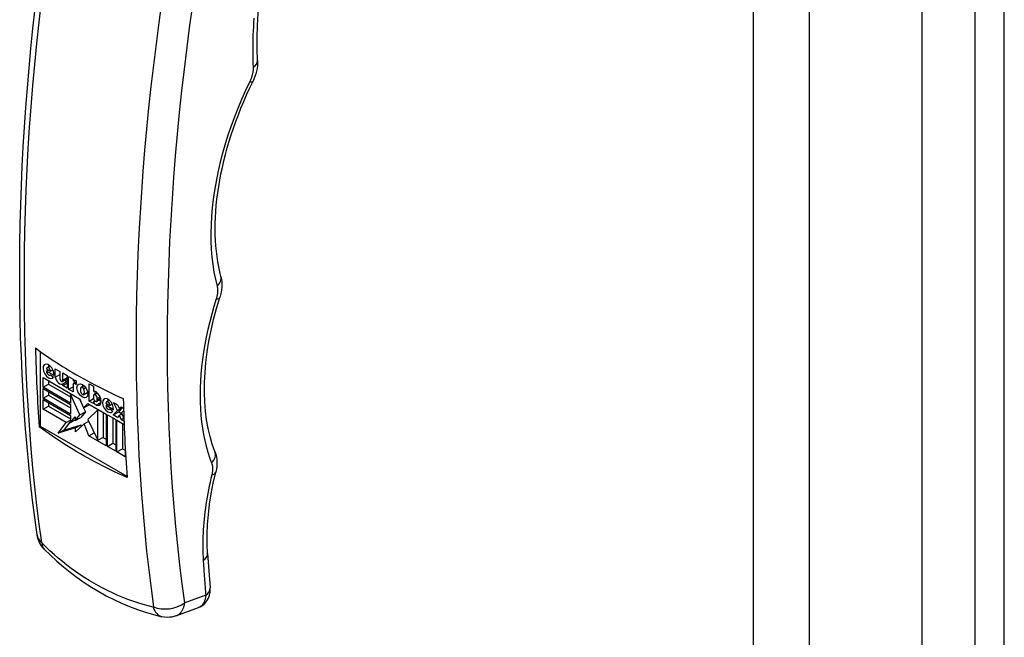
# Model space of a CAD drawing. Header units: inches. Extents: x 15 to 176, y 12 to 99.
# Tile 23 of 26: x 166.15 to 170.11, y 60.25 to 62.73. Entities that reach past the tile are written whole.
import ezdxf

# ---------------------------------------------------------------- set-up
doc = ezdxf.new("R2010")
doc.units = ezdxf.units.IN
doc.header["$MEASUREMENT"] = 0
doc.layers.add('Visible Edges(ANSI)', color=7, linetype='Continuous', lineweight=25)
doc.layers.add('Visible Tangent Edges(ANSI)', color=7, linetype='Continuous', lineweight=25)

msp = doc.modelspace()

# ---------------------------------------------------------------- linework, layer by layer
at = {"layer": 'Visible Edges(ANSI)'}
for p, q in [((169.7809, 83.2122), (169.7809, 44.4441)), ((166.2331, 61.3993), (166.2331, 61.0984)), ((166.261, 61.3342), (166.2722, 61.3407)), ((166.2444, 61.2941), (166.3917, 61.2091)), ((166.2444, 61.2552), (166.2444, 61.2941)), ((166.2587, 61.3291), (166.2745, 61.3199)), ((166.2588, 61.3198), (166.2668, 61.3244)), ((166.2885, 61.3027), (166.2588, 61.3198)), ((166.2723, 61.3041), (166.2745, 61.3053)), ((166.2739, 61.3058), (166.2864, 61.2963)), ((166.2745, 61.3199), (166.2838, 61.3253)), ((166.2937, 61.3287), (166.3119, 61.3182)), ((166.2937, 61.2955), (166.2937, 61.3287)), ((166.2937, 61.2955), (166.3119, 61.306)), ((166.3119, 61.3182), (166.3119, 61.2896)), ((166.3242, 61.3127), (166.341, 61.303)), ((166.3242, 61.284), (166.3242, 61.3127)), ((166.3242, 61.284), (166.341, 61.2938)), ((166.341, 61.303), (166.341, 61.2521)), ((166.3473, 61.247), (166.3473, 61.2978)), ((166.3473, 61.2978), (166.3649, 61.2876)), ((166.2444, 61.2552), (166.2667, 61.268)), ((166.3549, 61.1914), (166.2444, 61.2552)), ((166.2667, 61.2813), (166.2667, 61.268)), ((166.2667, 61.268), (166.3549, 61.2171)), ((166.3225, 61.2784), (166.341, 61.2891)), ((166.3242, 61.2695), (166.341, 61.2793)), ((166.3242, 61.2619), (166.341, 61.2716)), ((166.3242, 61.2619), (166.3242, 61.2695)), ((166.341, 61.2521), (166.3242, 61.2619)), ((166.3473, 61.247), (166.3649, 61.2571)), ((166.3649, 61.2876), (166.3649, 61.2808)), ((166.3649, 61.2808), (166.3668, 61.2819)), ((166.3649, 61.2662), (166.3649, 61.2368)), ((166.3667, 61.2703), (166.3774, 61.2765)), ((166.3696, 61.2825), (166.3696, 61.272)), ((166.3774, 61.2662), (166.3711, 61.2699)), ((166.3774, 61.2804), (166.3774, 61.2662)), ((166.398, 61.2555), (166.4087, 61.2616)), ((166.4082, 61.2491), (166.4158, 61.2536)), ((166.43, 61.2691), (166.4469, 61.2594)), ((166.43, 61.1996), (166.43, 61.2691)), ((166.4469, 61.2594), (166.4469, 61.2384)), ((166.2444, 61.2498), (166.3549, 61.186)), ((166.2444, 61.2109), (166.2444, 61.2498)), ((166.2444, 61.2109), (166.2667, 61.2237)), ((166.2667, 61.237), (166.2667, 61.2237)), ((166.2667, 61.2237), (166.3549, 61.1728)), ((166.3649, 61.2368), (166.3473, 61.247)), ((166.3549, 61.2277), (166.3572, 61.229)), ((166.3549, 61.2277), (166.3549, 61.1914)), ((166.3927, 61.1436), (166.3549, 61.2277)), ((166.4079, 61.2254), (166.4241, 61.2348)), ((166.4469, 61.2384), (166.4474, 61.2386)), ((166.4469, 61.2196), (166.4469, 61.2128)), ((166.4492, 61.2248), (166.4627, 61.2326)), ((166.4523, 61.2392), (166.4523, 61.2266)), ((166.3549, 61.1471), (166.2444, 61.2109)), ((166.2444, 61.2055), (166.3549, 61.1417)), ((166.2444, 61.1665), (166.2444, 61.2055)), ((166.2444, 61.1665), (166.2667, 61.1794)), ((166.2667, 61.1927), (166.2667, 61.1794)), ((166.2667, 61.1794), (166.3549, 61.1285)), ((166.3549, 61.186), (166.3549, 61.1471)), ((166.3912, 61.2094), (166.3964, 61.1977)), ((166.3917, 61.2091), (166.4072, 61.1719)), ((166.4072, 61.1719), (166.4241, 61.1904)), ((166.4072, 61.1719), (166.4295, 61.1847)), ((166.4241, 61.1904), (166.4985, 61.1474)), ((166.431, 61.1864), (166.4295, 61.1847)), ((166.43, 61.1996), (166.4473, 61.2096)), ((166.4469, 61.1898), (166.43, 61.1996)), ((166.4469, 61.1967), (166.4531, 61.2003)), ((166.4469, 61.1967), (166.4469, 61.1898)), ((166.4605, 61.1985), (166.477, 61.208)), ((166.4628, 61.2036), (166.4628, 61.2105)), ((166.4975, 61.1912), (166.5134, 61.182)), ((166.4977, 61.1819), (166.5056, 61.1865)), ((166.5274, 61.1648), (166.4977, 61.1819)), ((166.4998, 61.1963), (166.5111, 61.2028)), ((166.5134, 61.182), (166.5227, 61.1874)), ((166.5276, 61.194), (166.5445, 61.1843)), ((166.5435, 61.1616), (166.5276, 61.194)), ((166.5445, 61.1843), (166.5511, 61.1713)), ((166.5511, 61.1713), (166.5584, 61.1763)), ((166.5511, 61.1713), (166.5591, 61.1759)), ((166.5584, 61.1763), (166.5682, 61.1706)), ((166.3374, 61.1129), (166.2444, 61.1665)), ((166.3549, 61.1417), (166.3549, 61.1134)), ((166.3549, 61.1134), (166.3741, 61.1367)), ((166.3741, 61.1211), (166.3927, 61.1436)), ((166.3741, 61.1367), (166.3741, 61.1211)), ((166.3927, 61.1436), (166.4149, 61.1565)), ((166.4149, 61.1565), (166.3964, 61.1339)), ((166.4078, 61.1723), (166.4149, 61.1565)), ((166.4648, 61.1646), (166.4251, 61.1249)), ((166.4648, 61.1646), (166.4668, 61.1658)), ((166.4648, 61.0416), (166.4648, 61.1646)), ((166.487, 61.0545), (166.487, 61.1541)), ((166.4985, 61.1474), (166.4985, 61.0198)), ((166.5031, 61.1448), (166.5369, 61.1253)), ((166.5031, 61.0172), (166.5031, 61.1448)), ((166.5111, 61.1661), (166.5134, 61.1674)), ((166.5127, 61.1679), (166.5253, 61.1584)), ((166.527, 61.1436), (166.5435, 61.1616)), ((166.527, 61.1436), (166.5492, 61.1565)), ((166.5438, 61.1339), (166.527, 61.1436)), ((166.5435, 61.1616), (166.5637, 61.1732)), ((166.5518, 61.143), (166.5438, 61.1339)), ((166.5643, 61.1729), (166.5492, 61.1565)), ((166.5492, 61.1565), (166.5604, 61.15)), ((166.5518, 61.143), (166.5611, 61.1484)), ((166.5584, 61.1255), (166.5518, 61.143)), ((166.5685, 61.1605), (166.5594, 61.1524)), ((166.5594, 61.1524), (166.5697, 61.1286)), ((166.2288, 61.096), (166.2331, 61.0984)), ((166.2331, 61.0984), (166.582, 60.897)), ((166.3056, 61.0701), (166.3374, 61.1129)), ((166.3549, 61.1193), (166.3279, 61.0829)), ((166.3279, 61.0829), (166.3974, 61.1041)), ((166.3374, 61.1129), (166.3549, 61.123)), ((166.3549, 61.1134), (166.3741, 61.1245)), ((166.3741, 61.1211), (166.3964, 61.1339)), ((166.4092, 61.1075), (166.3751, 61.0752)), ((166.3751, 61.0913), (166.3974, 61.1041)), ((166.3974, 61.1041), (166.3974, 61.0963)), ((166.4092, 61.1075), (166.4281, 61.1185)), ((166.429, 61.06), (166.4092, 61.1075)), ((166.4251, 61.1249), (166.4648, 61.0416)), ((166.5254, 61.1319), (166.5254, 61.03)), ((166.5369, 61.1253), (166.5369, 60.9977)), ((166.5415, 61.1226), (166.5706, 61.1058)), ((166.5415, 60.995), (166.5415, 61.1226)), ((166.5584, 61.1255), (166.5685, 61.1313)), ((166.5701, 61.1187), (166.5584, 61.1255)), ((166.5638, 61.1098), (166.5638, 61.0079)), ((166.3751, 61.0913), (166.3056, 61.0701)), ((166.3056, 61.0701), (166.3279, 61.0829)), ((166.3751, 61.0752), (166.3751, 61.0913)), ((166.429, 61.06), (166.4502, 61.0722)), ((166.4985, 61.0198), (166.429, 61.06)), ((166.4648, 61.0416), (166.487, 61.0545)), ((166.4851, 61.0533), (166.4985, 61.0456)), ((166.5031, 61.0172), (166.5254, 61.03)), ((166.5369, 60.9977), (166.5031, 61.0172)), ((166.5254, 61.03), (166.5369, 61.0234)), ((166.5415, 60.995), (166.5638, 61.0079)), ((166.5753, 60.9755), (166.5415, 60.995)), ((166.5638, 61.0079), (166.5753, 61.0013)), ((166.5753, 61.0072), (166.5753, 60.9755)), ((166.7792, 60.3348), (166.8695, 60.368))]:
    msp.add_line(p, q, dxfattribs=at)
at = {"layer": 'Visible Edges(ANSI)', "flags": 128}
for points in [[(167.1072, 62.5704), (167.1057, 62.6164), (167.1058, 62.6633), (167.1074, 62.7113), (167.1106, 62.7601), (167.1154, 62.8097), (167.1217, 62.86), (167.1297, 62.911), (167.1391, 62.9625)], [(166.2206, 60.6611), (166.2113, 60.7309), (166.2025, 60.8012), (166.1945, 60.872), (166.1871, 60.9433), (166.1804, 61.0152), (166.1744, 61.0875), (166.169, 61.1603), (166.1643, 61.2335), (166.1603, 61.3073), (166.157, 61.3814), (166.1543, 61.456), (166.1523, 61.5311), (166.151, 61.6065), (166.1504, 61.6824), (166.1504, 61.7586), (166.1512, 61.8352), (166.1526, 61.9122), (166.1546, 61.9895), (166.1574, 62.0672), (166.1608, 62.1452), (166.1649, 62.2235), (166.1697, 62.3021), (166.1752, 62.381), (166.1813, 62.4602), (166.1881, 62.5397), (166.1955, 62.6194), (166.2036, 62.6994), (166.2124, 62.7795)], [(167.1072, 62.5704), (167.1073, 62.5598), (167.1067, 62.549), (167.1053, 62.5381), (167.1032, 62.5273), (167.1004, 62.5165), (167.0969, 62.5057), (167.0927, 62.495), (167.088, 62.4846)], [(166.9603, 61.7012), (166.9555, 61.7204), (166.9513, 61.7401), (166.9476, 61.7603), (166.9444, 61.7811), (166.9418, 61.8024), (166.9398, 61.8241), (166.9383, 61.8462), (166.9374, 61.8689), (166.9371, 61.8919), (166.9373, 61.9153), (166.9382, 61.9391), (166.9396, 61.9632), (166.9416, 61.9877), (166.9442, 62.0124), (166.9473, 62.0375), (166.9511, 62.0628), (166.9555, 62.0883), (166.9604, 62.1141), (166.9659, 62.1401), (166.972, 62.1662), (166.9786, 62.1925), (166.9858, 62.2189), (166.9936, 62.2454), (167.002, 62.2719), (167.0109, 62.2986), (167.0203, 62.3253), (167.0303, 62.352), (167.0409, 62.3787), (167.0519, 62.4054), (167.0635, 62.4319), (167.0755, 62.4583), (167.088, 62.4846)], [(166.9603, 61.7012), (166.9626, 61.6904), (166.964, 61.6796), (166.9644, 61.6689), (166.9641, 61.6583), (166.963, 61.6478), (166.9613, 61.6374), (166.9561, 61.617)], [(166.936, 60.9963), (166.9255, 61.0257), (166.9164, 61.0568), (166.9087, 61.0895), (166.9026, 61.1236), (166.8981, 61.1592), (166.8951, 61.1962), (166.8938, 61.2344), (166.8941, 61.2737), (166.8961, 61.3141), (166.8997, 61.3554), (166.905, 61.3976), (166.9119, 61.4405), (166.9205, 61.484), (166.9308, 61.528), (166.9426, 61.5724), (166.9561, 61.617)], [(166.2134, 61.4137), (166.2267, 61.4039), (166.2401, 61.3943), (166.2537, 61.3847), (166.2673, 61.3753), (166.2811, 61.3661), (166.2949, 61.3569), (166.3088, 61.3479), (166.3228, 61.3391), (166.3368, 61.3304), (166.3509, 61.3218), (166.365, 61.3134), (166.3791, 61.3052), (166.3934, 61.2971), (166.4079, 61.2889), (166.4227, 61.2808), (166.4378, 61.2727), (166.4531, 61.2646), (166.4687, 61.2566), (166.4845, 61.2486), (166.5006, 61.2407), (166.5168, 61.2328), (166.5333, 61.225), (166.5501, 61.2172), (166.567, 61.2096)], [(166.5823, 60.8918), (166.5654, 60.8995), (166.5487, 60.9072), (166.5322, 60.9151), (166.5159, 60.9229), (166.4998, 60.9309), (166.484, 60.9389), (166.4684, 60.9469), (166.4531, 60.955), (166.438, 60.9631), (166.4232, 60.9712), (166.4087, 60.9793), (166.3944, 60.9875), (166.3803, 60.9957), (166.3662, 61.0041), (166.3522, 61.0126), (166.3381, 61.0213), (166.3242, 61.0302), (166.3102, 61.0392), (166.2964, 61.0483), (166.2827, 61.0576), (166.269, 61.067), (166.2555, 61.0765), (166.2421, 61.0862), (166.2288, 61.096)], [(166.936, 60.9963), (166.9396, 60.9857), (166.942, 60.975), (166.9435, 60.9645), (166.944, 60.954), (166.9439, 60.9436), (166.943, 60.9333), (166.9393, 60.913)], [(166.9064, 60.5859), (166.9048, 60.6235), (166.9049, 60.6622), (166.9065, 60.702), (166.9098, 60.7427), (166.9148, 60.7844), (166.9213, 60.8267), (166.9295, 60.8696), (166.9393, 60.913)], [(166.2487, 60.604), (166.2427, 60.6108), (166.2379, 60.6172), (166.2304, 60.6297), (166.2247, 60.6434), (166.2224, 60.6515), (166.2206, 60.6611)], [(166.2487, 60.604), (166.2739, 60.5792), (166.2998, 60.5552), (166.3264, 60.5322), (166.3536, 60.5102), (166.3815, 60.4891), (166.41, 60.4692), (166.4391, 60.4503), (166.4687, 60.4325), (166.4988, 60.4158), (166.5294, 60.4002), (166.5605, 60.3858), (166.5921, 60.3725), (166.6241, 60.3604), (166.6564, 60.3496), (166.6891, 60.3399), (166.7219, 60.3314)], [(166.8695, 60.368), (166.8764, 60.371), (166.883, 60.3747), (166.8892, 60.3791), (166.8948, 60.3841), (166.9039, 60.3951), (166.9102, 60.4066), (166.9141, 60.4179), (166.9162, 60.4284), (166.9169, 60.4384), (166.9165, 60.4476)], [(166.7792, 60.3348), (166.7706, 60.332), (166.7622, 60.3302), (166.7542, 60.3291), (166.7468, 60.3287), (166.7334, 60.3294), (166.7219, 60.3314)]]:
    msp.add_lwpolyline(points, dxfattribs=at)
at = {"layer": 'Visible Edges(ANSI)'}
for centre, major_axis, ratio, start_param, end_param in [((172.6337, 65.3589), (4.5422, 7.8672), 0.57735, 2.388357, 2.432457), ((166.2666, 61.3192), (0.0157, -0.0271), 0.57735, 0.635577, 6.607391), ((166.2666, 61.3245), (-0.00561, 0.00972), 0.57735, 3.926983, 7.068576), ((166.2889, 61.332), (0.0157, -0.0271), 0.57735, 3.931739, 4.181891), ((166.2667, 61.3138), (0.00561, -0.00972), 0.57735, 3.759535, 6.638808), ((166.3106, 61.2896), (0.0122, -0.0211), 0.57735, 4.122217, 6.40571), ((166.3181, 61.286), (0.00438, -0.00759), 0.57735, 3.926991, 7.288632), ((166.3329, 61.3024), (0.0122, -0.0211), 0.57735, 5.410755, 5.992104), ((166.3777, 61.2607), (-0.0119, 0.0207), 0.57735, 5.51526, 6.365063), ((166.3711, 61.2626), (-0.00444, 0.0077), 0.57735, 5.497787, 7.068583), ((166.4132, 61.2346), (-0.0131, 0.0227), 0.57735, 0.210246, 1.372821), ((166.4029, 61.247), (-0.00491, 0.00851), 0.57735, 4.63518, 6.36052), ((166.4252, 61.2533), (0.0156, -0.0269), 0.57735, 3.939359, 4.192299), ((166.403, 61.2339), (0.00491, -0.00851), 0.57735, 4.646634, 6.278491), ((166.3926, 61.2464), (0.0131, -0.0227), 0.57735, 0.177244, 1.363101), ((166.4252, 61.2533), (0.0156, -0.0269), 0.57735, 5.234204, 5.485419), ((166.4563, 61.2227), (-0.0091, 0.0158), 0.57735, 5.403014, 6.310102), ((166.4548, 61.2151), (-0.00561, 0.00972), 0.57735, 3.926991, 7.068583), ((166.4553, 61.2115), (0.0163, -0.0283), 0.57735, 5.592561, 8.544606), ((166.4548, 61.2082), (0.00561, -0.00972), 0.57735, 3.926991, 7.068583), ((166.4565, 61.1966), (-0.0075, 0.013), 0.57735, 1.236642, 2.450968), ((166.4788, 61.2094), (0.0075, -0.013), 0.57735, 4.734749, 5.46347), ((166.5055, 61.1813), (0.0157, -0.0271), 0.57735, 0.635585, 6.607391), ((166.5055, 61.1759), (0.00561, -0.00972), 0.57735, 3.759593, 6.638754), ((166.5055, 61.1866), (-0.00561, 0.00972), 0.57735, 3.926991, 7.068583), ((166.5277, 61.1941), (0.0157, -0.0271), 0.57735, 3.931739, 4.181891), ((172.9872, 65.1548), (-4.5422, -7.8672), 0.57735, 5.529949, 5.574049), ((172.8477, 64.576), (-4.215, -7.3646), 0.571447, 5.569428, 5.590378)]:
    msp.add_ellipse(centre, major_axis=major_axis, ratio=ratio, start_param=start_param, end_param=end_param, dxfattribs=at)
msp.add_ellipse((166.4029, 61.2405), major_axis=(0.0156, -0.0269), ratio=0.57735, dxfattribs=at)
at = {"layer": 'Visible Tangent Edges(ANSI)'}
for p, q in [((169.9937, 83.4935), (169.9937, 44.4389)), ((170.1124, 44.4389), (170.1124, 83.4935)), ((169.1014, 82.9513), (169.1014, 44.1832)), ((169.3291, 44.1832), (169.3291, 82.9513)), ((166.3711, 61.2699), (166.3774, 61.2735)), ((166.4628, 61.2105), (166.4738, 61.2168)), ((166.4575, 61.1837), (166.4783, 61.1957)), ((166.4628, 61.2036), (166.4761, 61.2113)), ((166.8991, 60.4183), (166.8146, 60.3873))]:
    msp.add_line(p, q, dxfattribs=at)
at = {"layer": 'Visible Tangent Edges(ANSI)', "flags": 128}
for points in [[(166.2391, 60.6302), (166.2291, 60.7043), (166.22, 60.7791), (166.2115, 60.8545), (166.2039, 60.9305), (166.1969, 61.0071), (166.1908, 61.0842), (166.1854, 61.1619), (166.1807, 61.2401), (166.1769, 61.3189), (166.1738, 61.3982), (166.1714, 61.4779), (166.1699, 61.5582), (166.1691, 61.639), (166.1691, 61.7202), (166.1698, 61.8018), (166.1713, 61.8839), (166.1736, 61.9664), (166.1767, 62.0493), (166.1805, 62.1326), (166.1851, 62.2163), (166.1905, 62.3003), (166.1966, 62.3846), (166.2035, 62.4693), (166.2111, 62.5543), (166.2195, 62.6396), (166.2287, 62.7251), (166.2386, 62.8109)], [(166.7225, 62.8102), (166.7103, 62.7237), (166.6989, 62.6374), (166.6882, 62.5513), (166.6783, 62.4655), (166.6692, 62.38), (166.6608, 62.2947), (166.6531, 62.2097), (166.6462, 62.125), (166.6401, 62.0407), (166.6347, 61.9567), (166.6301, 61.873), (166.6263, 61.7897), (166.6232, 61.7068), (166.621, 61.6243), (166.6194, 61.5422), (166.6187, 61.4606), (166.6187, 61.3794), (166.6195, 61.2986), (166.6211, 61.2184), (166.6234, 61.1386), (166.6265, 61.0593), (166.6304, 60.9805), (166.635, 60.9023), (166.6404, 60.8246), (166.6466, 60.7475), (166.6535, 60.6709), (166.6612, 60.5949), (166.6696, 60.5195), (166.6788, 60.4447), (166.6887, 60.3706)], [(166.8146, 60.3873), (166.8044, 60.4632), (166.7951, 60.5398), (166.7865, 60.617), (166.7788, 60.6948), (166.7718, 60.7733), (166.7656, 60.8523), (166.7603, 60.932), (166.7558, 61.0122), (166.752, 61.093), (166.7491, 61.1743), (166.747, 61.2561), (166.7457, 61.3385), (166.7452, 61.4213), (166.7456, 61.5047), (166.7467, 61.5885), (166.7487, 61.6727), (166.7515, 61.7574), (166.7551, 61.8425), (166.7595, 61.928), (166.7648, 62.0138), (166.7708, 62.1001), (166.7777, 62.1866), (166.7853, 62.2735), (166.7938, 62.3608), (166.803, 62.4483), (166.8131, 62.5361), (166.8239, 62.6241), (166.8356, 62.7124), (166.848, 62.801)], [(167.0931, 62.7406), (167.0918, 62.7237), (167.0907, 62.7068), (167.0898, 62.69), (167.0891, 62.6733), (167.0885, 62.6567), (167.0881, 62.6401), (167.0879, 62.6237), (167.0879, 62.6074), (167.0881, 62.5912), (167.0884, 62.5751), (167.0889, 62.5591), (167.0896, 62.5432)], [(167.0896, 62.5432), (167.0897, 62.541), (167.0897, 62.5389), (167.0897, 62.5366), (167.0896, 62.5344), (167.0895, 62.5321), (167.0893, 62.5298), (167.089, 62.5275), (167.0887, 62.5251), (167.0883, 62.5228), (167.0879, 62.5204), (167.0874, 62.518), (167.0868, 62.5155), (167.0863, 62.5131), (167.0856, 62.5107), (167.0849, 62.5082), (167.0841, 62.5058), (167.0833, 62.5033), (167.0825, 62.5008), (167.0816, 62.4984), (167.0806, 62.4959), (167.0796, 62.4934), (167.0785, 62.491), (167.0774, 62.4886), (167.0763, 62.4861)], [(167.0763, 62.4861), (167.0592, 62.4499), (167.0429, 62.4134), (167.0276, 62.3767), (167.0132, 62.3398), (166.9997, 62.3029), (166.9872, 62.266), (166.9758, 62.2291), (166.9654, 62.1924), (166.956, 62.1559), (166.9477, 62.1196), (166.9404, 62.0836), (166.9342, 62.0478), (166.9291, 62.0125), (166.925, 61.9775), (166.9221, 61.9431), (166.9202, 61.9091), (166.9194, 61.8757), (166.9198, 61.843), (166.9212, 61.8109), (166.9237, 61.7795), (166.9273, 61.7488), (166.932, 61.7189), (166.9378, 61.6898), (166.9446, 61.6617)], [(166.9446, 61.6617), (166.945, 61.6599), (166.9454, 61.6581), (166.9458, 61.6562), (166.9461, 61.6543), (166.9463, 61.6524), (166.9465, 61.6504), (166.9466, 61.6484), (166.9467, 61.6464), (166.9468, 61.6443), (166.9467, 61.6422), (166.9467, 61.6401), (166.9466, 61.6379), (166.9464, 61.6357), (166.9462, 61.6335), (166.9459, 61.6313), (166.9456, 61.6291), (166.9452, 61.6268), (166.9448, 61.6245), (166.9443, 61.6222), (166.9438, 61.6199), (166.9432, 61.6176), (166.9426, 61.6153), (166.9419, 61.6129), (166.9412, 61.6106)], [(166.9412, 61.6106), (166.9317, 61.5797), (166.9229, 61.5488), (166.9149, 61.5181), (166.9076, 61.4874), (166.901, 61.4569), (166.8952, 61.4267), (166.8902, 61.3966), (166.8859, 61.3668), (166.8824, 61.3374), (166.8796, 61.3082), (166.8777, 61.2794), (166.8765, 61.251), (166.8761, 61.2231), (166.8764, 61.1955), (166.8776, 61.1685), (166.8795, 61.1419), (166.8822, 61.1159), (166.8857, 61.0904), (166.8899, 61.0655), (166.8949, 61.0411), (166.9007, 61.0174), (166.9072, 60.9944), (166.9144, 60.972), (166.9224, 60.9503)], [(166.9224, 60.9503), (166.923, 60.9488), (166.9236, 60.9471), (166.9241, 60.9454), (166.9245, 60.9437), (166.9249, 60.9419), (166.9253, 60.9401), (166.9256, 60.9383), (166.9258, 60.9364), (166.9261, 60.9345), (166.9262, 60.9325), (166.9263, 60.9306), (166.9264, 60.9285), (166.9264, 60.9265), (166.9264, 60.9244), (166.9263, 60.9223), (166.9261, 60.9202), (166.926, 60.9181), (166.9257, 60.9159), (166.9254, 60.9137), (166.9251, 60.9115), (166.9247, 60.9093), (166.9243, 60.9071), (166.9238, 60.9048), (166.9233, 60.9025)], [(166.9233, 60.9025), (166.9197, 60.8874), (166.9163, 60.8723), (166.9131, 60.8573), (166.9101, 60.8423), (166.9072, 60.8273), (166.9045, 60.8124), (166.9021, 60.7976), (166.8998, 60.7828), (166.8977, 60.768), (166.8957, 60.7533), (166.894, 60.7387), (166.8925, 60.7242), (166.8911, 60.7098), (166.89, 60.6955), (166.889, 60.6812), (166.8882, 60.6671), (166.8876, 60.653), (166.8872, 60.6391), (166.887, 60.6253), (166.887, 60.6116), (166.8872, 60.5979), (166.8875, 60.5844), (166.8881, 60.571), (166.8888, 60.5578)], [(166.24, 60.6284), (166.24, 60.6284), (166.2399, 60.6285), (166.2398, 60.6286), (166.2398, 60.6286), (166.2397, 60.6287), (166.2397, 60.6288), (166.2396, 60.6288), (166.2396, 60.6289), (166.2395, 60.629), (166.2395, 60.6291), (166.2394, 60.6292), (166.2394, 60.6292), (166.2393, 60.6293), (166.2393, 60.6294), (166.2393, 60.6295), (166.2392, 60.6296), (166.2392, 60.6297), (166.2392, 60.6297), (166.2392, 60.6298), (166.2391, 60.6299), (166.2391, 60.63), (166.2391, 60.63), (166.2391, 60.6301), (166.2391, 60.6302)], [(166.6878, 60.3698), (166.6671, 60.3751), (166.6466, 60.381), (166.6261, 60.3873), (166.6058, 60.3941), (166.5856, 60.4014), (166.5655, 60.4092), (166.5457, 60.4174), (166.5259, 60.4262), (166.5064, 60.4354), (166.4871, 60.4451), (166.468, 60.4553), (166.4491, 60.4659), (166.4304, 60.477), (166.4119, 60.4885), (166.3936, 60.5006), (166.3755, 60.513), (166.3577, 60.526), (166.3401, 60.5393), (166.3227, 60.5531), (166.3056, 60.5674), (166.2888, 60.582), (166.2723, 60.5971), (166.256, 60.6125), (166.24, 60.6284)], [(166.8888, 60.5578), (166.8892, 60.5519), (166.8896, 60.5461), (166.89, 60.5403), (166.8904, 60.5344), (166.8908, 60.5286), (166.8912, 60.5228), (166.8916, 60.5169), (166.892, 60.5111), (166.8924, 60.5053), (166.8928, 60.4995), (166.8932, 60.4937), (166.8936, 60.4878), (166.8941, 60.482), (166.8945, 60.4762), (166.8949, 60.4704), (166.8954, 60.4646), (166.8958, 60.4588), (166.8963, 60.453), (166.8967, 60.4472), (166.8972, 60.4415), (166.8976, 60.4357), (166.8981, 60.4299), (166.8986, 60.4241), (166.8991, 60.4183)], [(166.7792, 60.3348), (166.7816, 60.3357), (166.7838, 60.3368), (166.7861, 60.338), (166.7882, 60.3393), (166.7903, 60.3408), (166.7923, 60.3423), (166.7943, 60.344), (166.7961, 60.3458), (166.7979, 60.3477), (166.7997, 60.3498), (166.8013, 60.3519), (166.8028, 60.3541), (166.8043, 60.3564), (166.8057, 60.3588), (166.807, 60.3614), (166.8082, 60.3639), (166.8093, 60.3666), (166.8103, 60.3694), (166.8113, 60.3722), (166.8121, 60.3751), (166.8129, 60.3781), (166.8135, 60.3811), (166.8141, 60.3842), (166.8146, 60.3873)], [(166.8991, 60.4183), (166.8989, 60.4153), (166.8985, 60.4123), (166.8981, 60.4093), (166.8976, 60.4064), (166.8971, 60.4036), (166.8964, 60.4009), (166.8956, 60.3982), (166.8947, 60.3956), (166.8938, 60.3931), (166.8927, 60.3907), (166.8916, 60.3884), (166.8904, 60.3862), (166.8891, 60.3841), (166.8877, 60.382), (166.8862, 60.3801), (166.8846, 60.3783), (166.883, 60.3766), (166.8813, 60.375), (166.8795, 60.3735), (166.8776, 60.3722), (166.8757, 60.371), (166.8737, 60.3698), (166.8716, 60.3689), (166.8695, 60.368)], [(166.6887, 60.3706), (166.6887, 60.3705), (166.6887, 60.3704), (166.6887, 60.3704), (166.6887, 60.3703), (166.6887, 60.3703), (166.6887, 60.3702), (166.6887, 60.3702), (166.6887, 60.3701), (166.6886, 60.3701), (166.6886, 60.37), (166.6886, 60.37), (166.6885, 60.3699), (166.6885, 60.3699), (166.6884, 60.3699), (166.6884, 60.3699), (166.6883, 60.3698), (166.6883, 60.3698), (166.6882, 60.3698), (166.6882, 60.3698), (166.6881, 60.3698), (166.688, 60.3698), (166.688, 60.3698), (166.6879, 60.3698), (166.6878, 60.3698)]]:
    msp.add_lwpolyline(points, dxfattribs=at)
at = {"layer": 'Visible Tangent Edges(ANSI)'}
for centre, major_axis, ratio, start_param, end_param in [((167.0482, 62.5675), (0.059, 0.003), 0.607316, 5.459246, 6.283185), ((167.0349, 62.5104), (0.0531, -0.0258), 0.107251, 5.656646, 6.283185), ((166.9032, 61.686), (0.0571, 0.0152), 0.70447, 5.320625, 6.283185), ((166.8998, 61.6349), (0.0563, -0.0179), 0.295203, 5.627653, 6.283185), ((166.881, 60.9747), (0.055, 0.0216), 0.739865, 5.237922, 6.283185), ((166.8819, 60.9269), (0.0574, -0.0139), 0.375388, 5.604392, 6.283185), ((166.3181, 60.6747), (-0.0975, -0.0136), 0.656164, 0, 0.539984), ((166.319, 60.673), (-0.0703, -0.0689), 0.523408, 5.810045, 6.283185), ((166.8475, 60.5822), (0.0589, 0.0037), 0.617192, 5.451114, 6.283185), ((166.8577, 60.4427), (0.0589, 0.0049), 0.628219, 5.438841, 6.283185), ((166.7456, 60.4279), (0.0975, 0.0136), 0.65615, 4.000861, 5.403188), ((166.7448, 60.4271), (-0.0228, -0.0957), 0.599462, 5.488691, 6.283185)]:
    msp.add_ellipse(centre, major_axis=major_axis, ratio=ratio, start_param=start_param, end_param=end_param, dxfattribs=at)

doc.saveas('drawing.dxf')
